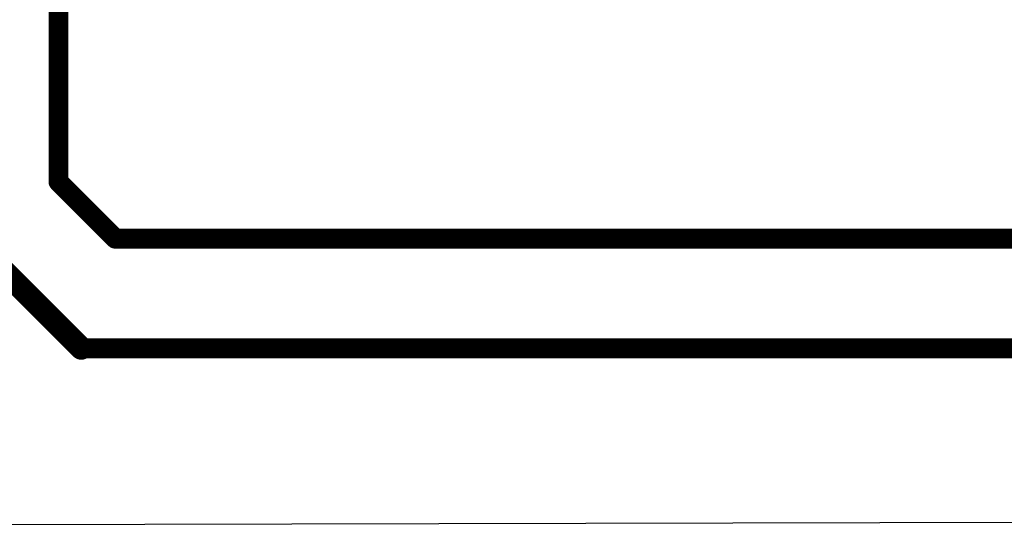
# Model space of a CAD drawing. Extents: x 0.4 to 63.1, y 0.1 to 70.6.
# Tile 2 of 18: x 17.9 to 35.5, y 0.1 to 9.1. Entities that reach past the tile are written whole.
import ezdxf

# ---------------------------------------------------------------- set-up
doc = ezdxf.new("R2010")
doc.units = 0
doc.layers.add('1', color=12, linetype='CONTINUOUS')
doc.layers.add('20', color=31, linetype='CONTINUOUS')

msp = doc.modelspace()

# ---------------------------------------------------------------- linework, layer by layer
at = {"layer": '1'}
for points, const_width in [([(18.6182, 6.1976), (18.6182, 27.7306)], 0.3556), ([(19.0246, 3.2258), (6.4516, 15.7988)], 0.4064), ([(19.6342, 5.1816), (18.6182, 6.1976)], 0.3556), ([(36.7792, 5.1816), (19.6342, 5.1816)], 0.3556), ([(39.2176, 3.2258), (19.0246, 3.2258)], 0.3556)]:
    msp.add_lwpolyline(points, dxfattribs=dict(at, const_width=const_width))
for points, const_width in [([(18.6811, 6.2605, 1), (18.5553, 6.1347)], 0.1778), ([(18.5293, 6.1976, 1), (18.7071, 6.1976)], 0.1778), ([(19.6342, 5.2705, 1), (19.6342, 5.0927)], 0.1778), ([(19.5713, 5.1187, 1), (19.6971, 5.2445)], 0.1778), ([(19.0246, 3.3147, 1), (19.0246, 3.1369)], 0.1778), ([(18.9528, 3.154, 1), (19.0964, 3.2976)], 0.2032)]:
    msp.add_lwpolyline(points, format="xyb", dxfattribs=dict(at, const_width=const_width))
at = {"layer": '20'}
msp.add_line((0.3556, 0.0508), (63.099, 0.1778), dxfattribs=at)

doc.saveas('drawing.dxf')
